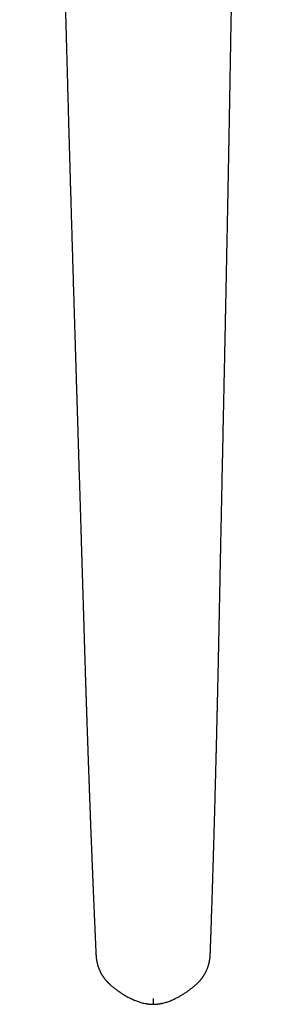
# Model space of a CAD drawing. Header units: millimetres. Extents: x 8 to 940, y 12 to 563.
# Tile 4 of 21: x 472 to 497, y 92 to 191. Entities that reach past the tile are written whole.
import ezdxf

# ---------------------------------------------------------------- set-up
doc = ezdxf.new("R2010")
doc.units = ezdxf.units.MM

msp = doc.modelspace()

# ---------------------------------------------------------------- linework, layer by layer
at = {"color": 7, "linetype": 'Continuous', "lineweight": 30}
for p, q in [((476.432, 190.703), (476.438, 190.502)), ((492.966, 190.584), (492.97, 190.785)), ((478.285, 128.5), (478.287, 128.461)), ((491.735, 128.528), (491.736, 128.567)), ((480.819, 94.471), (480.838, 94.454)), ((489.522, 94.497), (489.541, 94.515))]:
    msp.add_line(p, q, dxfattribs=at)
for points, knots in [([(471.826, 207.587), (471.829, 207.581), (471.835, 207.568), (471.851, 207.539), (471.87, 207.501), (471.896, 207.451), (471.927, 207.39), (471.965, 207.314), (472.008, 207.227), (472.056, 207.129), (472.108, 207.021), (472.173, 206.885), (472.252, 206.72), (472.345, 206.523), (472.444, 206.311), (472.549, 206.082), (472.66, 205.838), (472.775, 205.581), (472.893, 205.313), (473.015, 205.032), (473.14, 204.739), (473.268, 204.434), (473.376, 204.171), (473.464, 203.955), (473.531, 203.787), (473.598, 203.617), (473.666, 203.443), (473.734, 203.268), (473.801, 203.094), (473.866, 202.921), (473.93, 202.751), (473.991, 202.585), (474.049, 202.428), (474.102, 202.281), (474.152, 202.141), (474.199, 202.009), (474.242, 201.885), (474.282, 201.771), (474.317, 201.669), (474.348, 201.578), (474.375, 201.499), (474.398, 201.432), (474.416, 201.376), (474.432, 201.331), (474.444, 201.295), (474.452, 201.271), (474.457, 201.255), (474.462, 201.24), (474.469, 201.217), (474.48, 201.186), (474.493, 201.147), (474.507, 201.103), (474.523, 201.055), (474.542, 200.996), (474.565, 200.926), (474.591, 200.844), (474.619, 200.759), (474.647, 200.672), (474.701, 200.498), (474.781, 200.241), (474.883, 199.903), (474.961, 199.638), (475.017, 199.443), (475.054, 199.311), (475.093, 199.171), (475.135, 199.022), (475.178, 198.863), (475.226, 198.682), (475.28, 198.478), (475.339, 198.249), (475.399, 198.006), (475.462, 197.749), (475.518, 197.511), (475.568, 197.295), (475.611, 197.104), (475.654, 196.908), (475.696, 196.713), (475.735, 196.524), (475.769, 196.354), (475.799, 196.203), (475.825, 196.069), (475.849, 195.944), (475.871, 195.829), (475.89, 195.724), (475.907, 195.628), (475.923, 195.543), (475.936, 195.466), (475.947, 195.405), (475.955, 195.359), (475.96, 195.327), (475.964, 195.302), (475.968, 195.28), (475.972, 195.256), (475.977, 195.228), (475.982, 195.195), (475.989, 195.155), (475.997, 195.106), (476.007, 195.047), (476.018, 194.979), (476.031, 194.899), (476.045, 194.807), (476.061, 194.703), (476.078, 194.588), (476.097, 194.462), (476.116, 194.326), (476.137, 194.181), (476.157, 194.03), (476.178, 193.871), (476.199, 193.702), (476.22, 193.524), (476.242, 193.332), (476.265, 193.126), (476.287, 192.906), (476.309, 192.674), (476.331, 192.432), (476.351, 192.178), (476.37, 191.919), (476.388, 191.655), (476.403, 191.387), (476.417, 191.109), (476.426, 190.88), (476.43, 190.743), (476.432, 190.702)], [0, 0, 0, 0, 0.001924, 0.004201, 0.006914, 0.01011, 0.014301, 0.019164, 0.024716, 0.030969, 0.037826, 0.044956, 0.056664, 0.068988, 0.081925, 0.096436, 0.11165, 0.127564, 0.144181, 0.161499, 0.179519, 0.198235, 0.217646, 0.227671, 0.237871, 0.248248, 0.2588, 0.269529, 0.280166, 0.290318, 0.300921, 0.310934, 0.320357, 0.32919, 0.337433, 0.345532, 0.352968, 0.359741, 0.36585, 0.371297, 0.376081, 0.379984, 0.383297, 0.386022, 0.388157, 0.389702, 0.390369, 0.391, 0.392361, 0.394371, 0.396685, 0.399292, 0.402192, 0.405384, 0.409813, 0.414705, 0.419901, 0.42507, 0.430203, 0.450821, 0.470827, 0.490222, 0.497673, 0.505316, 0.513517, 0.522277, 0.531595, 0.541471, 0.554057, 0.567442, 0.581624, 0.596598, 0.612358, 0.623101, 0.634179, 0.645593, 0.657172, 0.668121, 0.67834, 0.686617, 0.694346, 0.701529, 0.708165, 0.714255, 0.719705, 0.72463, 0.729028, 0.732886, 0.735189, 0.737008, 0.738343, 0.739486, 0.740847, 0.742427, 0.744226, 0.746518, 0.74934, 0.75271, 0.756628, 0.761094, 0.766429, 0.77238, 0.778947, 0.78613, 0.793929, 0.802344, 0.810841, 0.819887, 0.829479, 0.839619, 0.850305, 0.862237, 0.874782, 0.887942, 0.901714, 0.916097, 0.931089, 0.945779, 0.961006, 0.976764, 0.993051, 1, 1, 1, 1]), ([(492.97, 190.785), (492.973, 190.907), (492.979, 191.147), (492.993, 191.501), (493.009, 191.842), (493.029, 192.17), (493.051, 192.486), (493.074, 192.788), (493.099, 193.07), (493.124, 193.332), (493.149, 193.575), (493.175, 193.807), (493.2, 194.027), (493.226, 194.237), (493.25, 194.423), (493.272, 194.588), (493.293, 194.732), (493.312, 194.869), (493.331, 194.996), (493.348, 195.112), (493.364, 195.215), (493.378, 195.307), (493.391, 195.387), (493.402, 195.454), (493.411, 195.509), (493.418, 195.553), (493.424, 195.588), (493.429, 195.618), (493.434, 195.649), (493.44, 195.685), (493.448, 195.731), (493.458, 195.789), (493.47, 195.862), (493.486, 195.949), (493.503, 196.048), (493.523, 196.157), (493.544, 196.272), (493.566, 196.387), (493.62, 196.672), (493.681, 196.977), (493.75, 197.302), (493.788, 197.477), (493.827, 197.651), (493.866, 197.824), (493.906, 197.996), (493.947, 198.17), (493.99, 198.347), (494.039, 198.549), (494.096, 198.776), (494.162, 199.031), (494.233, 199.299), (494.308, 199.578), (494.377, 199.824), (494.437, 200.035), (494.488, 200.209), (494.539, 200.384), (494.59, 200.555), (494.64, 200.72), (494.686, 200.868), (494.727, 201.001), (494.764, 201.12), (494.795, 201.217), (494.82, 201.294), (494.838, 201.35), (494.854, 201.399), (494.866, 201.436), (494.874, 201.462), (494.88, 201.479), (494.884, 201.492), (494.887, 201.503), (494.892, 201.516), (494.898, 201.536), (494.907, 201.562), (494.919, 201.598), (494.934, 201.646), (494.954, 201.707), (494.98, 201.784), (495.009, 201.871), (495.049, 201.988), (495.098, 202.134), (495.157, 202.306), (495.219, 202.484), (495.285, 202.669), (495.353, 202.859), (495.428, 203.067), (495.512, 203.295), (495.605, 203.541), (495.702, 203.796), (495.804, 204.061), (495.912, 204.335), (496.026, 204.618), (496.146, 204.91), (496.27, 205.21), (496.385, 205.48), (496.486, 205.714), (496.57, 205.908), (496.652, 206.092), (496.73, 206.267), (496.804, 206.433), (496.88, 206.599), (496.956, 206.764), (497.032, 206.927), (497.102, 207.077), (497.167, 207.214), (497.226, 207.337), (497.279, 207.447), (497.326, 207.544), (497.359, 207.613), (497.376, 207.649), (497.38, 207.657)], [0, 0, 0, 0, 0.020843, 0.040985, 0.060413, 0.079119, 0.097098, 0.114344, 0.130854, 0.14534, 0.159203, 0.172443, 0.185059, 0.197051, 0.208419, 0.217113, 0.225402, 0.233287, 0.240623, 0.247294, 0.2532, 0.258465, 0.263088, 0.26707, 0.270084, 0.272586, 0.274577, 0.276176, 0.277818, 0.27988, 0.282499, 0.285674, 0.289983, 0.295019, 0.300782, 0.307254, 0.313933, 0.320595, 0.32724, 0.363489, 0.373696, 0.383865, 0.393995, 0.404087, 0.41414, 0.424165, 0.434492, 0.445288, 0.459526, 0.474505, 0.490224, 0.506682, 0.523877, 0.533908, 0.544173, 0.554673, 0.565032, 0.574789, 0.583941, 0.591495, 0.598581, 0.605199, 0.60888, 0.612362, 0.615298, 0.617599, 0.619054, 0.620052, 0.620646, 0.621283, 0.622068, 0.623002, 0.624769, 0.626902, 0.629402, 0.633323, 0.6379, 0.643135, 0.649026, 0.658949, 0.669307, 0.680038, 0.691142, 0.702619, 0.714469, 0.728915, 0.743881, 0.759367, 0.775374, 0.792208, 0.809584, 0.827504, 0.845967, 0.864972, 0.877507, 0.889523, 0.900992, 0.911912, 0.922286, 0.932112, 0.943181, 0.953464, 0.962959, 0.97167, 0.979595, 0.986617, 0.992887, 0.998407, 1, 1, 1, 1]), ([(476.438, 190.502), (476.444, 190.284), (476.455, 189.851), (476.472, 189.21), (476.489, 188.581), (476.505, 187.965), (476.521, 187.366), (476.537, 186.783), (476.552, 186.216), (476.567, 185.662), (476.582, 185.117), (476.597, 184.581), (476.611, 184.054), (476.625, 183.54), (476.639, 183.04), (476.653, 182.552), (476.666, 182.078), (476.679, 181.616), (476.691, 181.168), (476.704, 180.732), (476.716, 180.31), (476.727, 179.901), (476.738, 179.505), (476.749, 179.122), (476.76, 178.761), (476.769, 178.423), (476.778, 178.107), (476.787, 177.801), (476.795, 177.506), (476.804, 177.222), (476.813, 176.889), (476.824, 176.503), (476.837, 176.06), (476.85, 175.617), (476.863, 175.171), (476.876, 174.722), (476.889, 174.271), (476.902, 173.817), (476.921, 173.193), (476.944, 172.394), (476.973, 171.418), (477.002, 170.44), (477.031, 169.46), (477.06, 168.48), (477.09, 167.493), (477.12, 166.5), (477.15, 165.501), (477.181, 164.497), (477.206, 163.652), (477.227, 162.968), (477.243, 162.446), (477.259, 161.923), (477.275, 161.4), (477.291, 160.882), (477.306, 160.381), (477.321, 159.9), (477.335, 159.438), (477.349, 158.986), (477.363, 158.542), (477.376, 158.128), (477.387, 157.742), (477.399, 157.384), (477.409, 157.033), (477.42, 156.688), (477.43, 156.349), (477.442, 155.991), (477.453, 155.608), (477.466, 155.197), (477.479, 154.777), (477.492, 154.345), (477.506, 153.901), (477.52, 153.445), (477.535, 152.98), (477.549, 152.508), (477.564, 152.034), (477.579, 151.559), (477.65, 149.262), (477.725, 146.842), (477.804, 144.295), (477.83, 143.439), (477.857, 142.575), (477.884, 141.702), (477.911, 140.819), (477.939, 139.925), (477.966, 139.021), (477.987, 138.349), (478, 137.915), (478.006, 137.721), (478.012, 137.527), (478.018, 137.333), (478.024, 137.141), (478.03, 136.945), (478.036, 136.75), (478.042, 136.557), (478.047, 136.378), (478.053, 136.212), (478.057, 136.061), (478.061, 135.923), (478.065, 135.799), (478.068, 135.701), (478.07, 135.625), (478.072, 135.565), (478.074, 135.503), (478.076, 135.431), (478.079, 135.344), (478.082, 135.242), (478.086, 135.126), (478.09, 134.995), (478.094, 134.849), (478.099, 134.69), (478.104, 134.516), (478.11, 134.333), (478.116, 134.143), (478.122, 133.946), (478.128, 133.737), (478.135, 133.516), (478.142, 133.282), (478.149, 133.029), (478.158, 132.755), (478.167, 132.46), (478.176, 132.15), (478.186, 131.826), (478.196, 131.488), (478.207, 131.135), (478.217, 130.779), (478.228, 130.42), (478.239, 130.059), (478.25, 129.686), (478.262, 129.302), (478.273, 128.905), (478.281, 128.636), (478.286, 128.5)], [0, 0, 0, 0, 0.0105567, 0.0209035, 0.0310404, 0.0409674, 0.0506846, 0.060024, 0.0691612, 0.0780961, 0.0868287, 0.095531, 0.1040228, 0.112304, 0.1203747, 0.1282348, 0.1358844, 0.1433235, 0.1505521, 0.1575702, 0.1643777, 0.1709748, 0.1773613, 0.1835374, 0.1895029, 0.1947863, 0.1998929, 0.2048226, 0.2095753, 0.2141512, 0.2185502, 0.2256995, 0.2328092, 0.2399601, 0.2471521, 0.2543853, 0.2616596, 0.2689751, 0.2763317, 0.2918791, 0.3076072, 0.3235159, 0.3391851, 0.3550117, 0.3709354, 0.3869489, 0.4030521, 0.4192449, 0.4355272, 0.4439202, 0.4523367, 0.4607768, 0.4692404, 0.477635, 0.4858603, 0.4934607, 0.5009105, 0.5082096, 0.5153577, 0.522355, 0.5282454, 0.5340245, 0.5396925, 0.5452494, 0.5506953, 0.5560958, 0.5625866, 0.56922, 0.5759961, 0.5829149, 0.590122, 0.5974778, 0.6049822, 0.612622, 0.6202865, 0.627951, 0.6356155, 0.7314274, 0.7450832, 0.7588817, 0.7728263, 0.7869169, 0.8011544, 0.8155658, 0.8301646, 0.8449506, 0.8480655, 0.8511886, 0.8543199, 0.8574593, 0.8605948, 0.8636022, 0.8669402, 0.8700549, 0.8729464, 0.8756146, 0.8780594, 0.880281, 0.8822792, 0.8840542, 0.8850556, 0.8859687, 0.886918, 0.8880821, 0.8894624, 0.8911155, 0.8929993, 0.895114, 0.8974594, 0.9000356, 0.9028426, 0.9058803, 0.9088677, 0.9120489, 0.915424, 0.918993, 0.9227559, 0.9267127, 0.9312502, 0.9360184, 0.9410173, 0.9462467, 0.9517067, 0.9573973, 0.9633183, 0.9689482, 0.9747718, 0.9807888, 0.9869992, 0.993403, 1, 1, 1, 1]), ([(491.736, 128.567), (491.737, 128.636), (491.74, 128.769), (491.744, 128.963), (491.747, 129.147), (491.751, 129.319), (491.754, 129.48), (491.757, 129.628), (491.76, 129.766), (491.762, 129.892), (491.765, 130.005), (491.767, 130.104), (491.768, 130.19), (491.77, 130.268), (491.771, 130.338), (491.773, 130.399), (491.774, 130.451), (491.774, 130.498), (491.776, 130.569), (491.778, 130.671), (491.781, 130.809), (491.784, 130.957), (491.787, 131.116), (491.79, 131.286), (491.794, 131.465), (491.798, 131.655), (491.802, 131.856), (491.806, 132.067), (491.811, 132.287), (491.815, 132.517), (491.82, 132.755), (491.825, 133.003), (491.83, 133.263), (491.836, 133.534), (491.842, 133.817), (491.848, 134.106), (491.853, 134.396), (491.861, 134.777), (491.871, 135.248), (491.883, 135.842), (491.896, 136.465), (491.909, 137.116), (491.924, 137.836), (491.941, 138.623), (491.958, 139.476), (491.976, 140.314), (491.993, 141.139), (492.015, 142.209), (492.043, 143.531), (492.073, 144.981), (492.101, 146.303), (492.126, 147.497), (492.151, 148.692), (492.176, 149.888), (492.202, 151.087), (492.224, 152.161), (492.244, 153.109), (492.261, 153.929), (492.279, 154.754), (492.296, 155.582), (492.313, 156.414), (492.331, 157.249), (492.347, 158), (492.36, 158.661), (492.372, 159.228), (492.384, 159.782), (492.395, 160.322), (492.406, 160.846), (492.416, 161.353), (492.426, 161.844), (492.436, 162.322), (492.446, 162.795), (492.456, 163.27), (492.466, 163.758), (492.476, 164.258), (492.486, 164.77), (492.497, 165.295), (492.508, 165.833), (492.521, 166.485), (492.537, 167.248), (492.554, 168.116), (492.571, 168.985), (492.589, 169.853), (492.606, 170.717), (492.622, 171.572), (492.639, 172.417), (492.654, 173.182), (492.667, 173.867), (492.679, 174.473), (492.69, 175.07), (492.701, 175.656), (492.712, 176.232), (492.722, 176.75), (492.731, 177.211), (492.737, 177.536), (492.741, 177.777), (492.744, 177.937), (492.748, 178.103), (492.751, 178.29), (492.755, 178.499), (492.759, 178.731), (492.764, 178.976), (492.769, 179.233), (492.774, 179.503), (492.779, 179.782), (492.784, 180.068), (492.789, 180.361), (492.795, 180.666), (492.801, 180.983), (492.807, 181.311), (492.813, 181.65), (492.819, 182.001), (492.826, 182.37), (492.833, 182.757), (492.84, 183.162), (492.847, 183.58), (492.855, 184.01), (492.863, 184.453), (492.87, 184.909), (492.879, 185.378), (492.887, 185.859), (492.895, 186.352), (492.904, 186.859), (492.913, 187.378), (492.922, 187.9), (492.93, 188.423), (492.939, 188.947), (492.948, 189.483), (492.957, 190.03), (492.963, 190.398), (492.966, 190.584)], [0, 0, 0, 0, 0.003313, 0.006449, 0.009408, 0.01219, 0.014795, 0.017181, 0.019396, 0.021441, 0.023315, 0.024844, 0.026237, 0.027494, 0.028614, 0.029599, 0.030447, 0.031161, 0.03184, 0.033895, 0.036119, 0.038512, 0.041074, 0.043805, 0.046704, 0.049773, 0.053011, 0.056418, 0.059993, 0.06367, 0.067509, 0.071512, 0.075677, 0.080086, 0.084664, 0.089364, 0.094051, 0.098717, 0.107818, 0.116835, 0.127459, 0.137964, 0.148349, 0.162318, 0.176064, 0.189587, 0.202888, 0.215965, 0.241405, 0.266842, 0.28611, 0.305378, 0.324644, 0.34391, 0.363229, 0.382679, 0.395853, 0.409087, 0.422382, 0.435737, 0.449154, 0.462632, 0.476109, 0.485474, 0.494621, 0.50355, 0.51226, 0.520753, 0.52888, 0.536797, 0.544503, 0.551998, 0.559653, 0.567511, 0.575572, 0.583835, 0.592301, 0.60097, 0.609841, 0.623843, 0.637845, 0.651846, 0.665848, 0.679819, 0.693623, 0.707243, 0.720677, 0.730589, 0.740376, 0.749997, 0.75945, 0.768735, 0.777853, 0.784485, 0.791026, 0.79357, 0.796118, 0.798788, 0.801602, 0.805141, 0.808883, 0.81283, 0.816981, 0.821337, 0.825896, 0.83044, 0.835169, 0.840084, 0.845186, 0.850474, 0.855948, 0.861608, 0.867454, 0.873778, 0.880307, 0.88704, 0.893977, 0.901119, 0.908465, 0.916015, 0.92377, 0.931729, 0.939892, 0.94826, 0.956833, 0.965103, 0.973554, 0.982188, 0.991003, 1, 1, 1, 1]), ([(478.287, 128.461), (478.289, 128.39), (478.295, 128.188), (478.305, 127.859), (478.317, 127.476), (478.328, 127.107), (478.34, 126.75), (478.35, 126.405), (478.361, 126.082), (478.37, 125.78), (478.379, 125.497), (478.388, 125.225), (478.397, 124.963), (478.405, 124.711), (478.413, 124.464), (478.421, 124.22), (478.429, 123.982), (478.436, 123.756), (478.443, 123.542), (478.45, 123.34), (478.456, 123.151), (478.462, 122.979), (478.467, 122.823), (478.472, 122.682), (478.476, 122.551), (478.48, 122.431), (478.484, 122.321), (478.488, 122.217), (478.491, 122.118), (478.494, 122.026), (478.497, 121.945), (478.499, 121.874), (478.501, 121.814), (478.503, 121.765), (478.504, 121.718), (478.506, 121.665), (478.508, 121.597), (478.511, 121.517), (478.514, 121.426), (478.518, 121.327), (478.521, 121.221), (478.525, 121.103), (478.53, 120.975), (478.534, 120.836), (478.539, 120.69), (478.544, 120.538), (478.551, 120.328), (478.561, 120.057), (478.572, 119.72), (478.584, 119.372), (478.596, 119.012), (478.609, 118.64), (478.622, 118.256), (478.636, 117.86), (478.65, 117.453), (478.665, 117.034), (478.68, 116.604), (478.696, 116.162), (478.712, 115.708), (478.729, 115.244), (478.745, 114.803), (478.76, 114.393), (478.773, 114.018), (478.787, 113.65), (478.8, 113.291), (478.813, 112.939), (478.826, 112.595), (478.839, 112.237), (478.853, 111.865), (478.867, 111.482), (478.881, 111.109), (478.895, 110.749), (478.908, 110.399), (478.921, 110.061), (478.935, 109.724), (478.948, 109.388), (478.961, 109.055), (478.973, 108.736), (478.985, 108.429), (478.999, 108.089), (479.014, 107.707), (479.031, 107.279), (479.049, 106.847), (479.066, 106.409), (479.084, 105.967), (479.099, 105.624), (479.109, 105.38), (479.114, 105.239), (479.12, 105.097), (479.126, 104.954), (479.132, 104.809), (479.139, 104.65), (479.146, 104.473), (479.154, 104.276), (479.163, 104.069), (479.172, 103.848), (479.182, 103.615), (479.193, 103.369), (479.203, 103.112), (479.215, 102.843), (479.227, 102.563), (479.239, 102.273), (479.252, 101.971), (479.265, 101.659), (479.279, 101.336), (479.294, 101.002), (479.309, 100.658), (479.324, 100.303), (479.34, 99.939), (479.356, 99.575), (479.372, 99.213), (479.388, 98.852), (479.404, 98.484), (479.421, 98.108), (479.436, 97.779), (479.445, 97.577), (479.448, 97.501)], [0, 0, 0, 0, 0.006476, 0.018569, 0.03028, 0.041608, 0.052553, 0.063118, 0.073301, 0.082302, 0.090983, 0.099346, 0.10739, 0.115115, 0.122522, 0.13024, 0.137579, 0.14454, 0.151123, 0.157327, 0.163154, 0.168603, 0.173265, 0.177611, 0.181639, 0.185349, 0.188742, 0.191818, 0.195003, 0.197855, 0.200374, 0.202561, 0.204415, 0.205935, 0.207124, 0.208776, 0.21085, 0.213346, 0.216265, 0.219228, 0.222528, 0.226164, 0.230138, 0.234448, 0.239041, 0.243739, 0.248527, 0.258583, 0.26902, 0.279838, 0.291037, 0.302616, 0.314577, 0.326918, 0.339638, 0.352739, 0.366218, 0.380076, 0.394311, 0.408922, 0.423909, 0.43592, 0.447795, 0.459432, 0.470833, 0.481997, 0.492923, 0.503611, 0.516222, 0.528487, 0.540406, 0.551981, 0.563212, 0.574099, 0.584643, 0.595845, 0.606634, 0.617008, 0.62697, 0.636518, 0.650339, 0.664347, 0.678561, 0.692983, 0.707611, 0.722448, 0.727144, 0.73186, 0.736597, 0.741355, 0.746137, 0.751108, 0.757322, 0.763921, 0.770906, 0.778277, 0.786196, 0.794517, 0.80324, 0.812367, 0.821898, 0.831832, 0.842171, 0.852916, 0.864068, 0.875626, 0.887593, 0.89997, 0.912757, 0.925956, 0.938418, 0.951229, 0.964389, 0.977902, 0.991767, 1, 1, 1, 1]), ([(490.882, 97.557), (490.887, 97.697), (490.897, 97.974), (490.912, 98.386), (490.926, 98.789), (490.94, 99.183), (490.954, 99.567), (490.966, 99.936), (490.979, 100.288), (490.99, 100.624), (491.001, 100.952), (491.012, 101.27), (491.022, 101.58), (491.032, 101.881), (491.042, 102.172), (491.051, 102.454), (491.06, 102.727), (491.068, 102.989), (491.076, 103.24), (491.084, 103.48), (491.091, 103.711), (491.099, 103.933), (491.105, 104.148), (491.112, 104.356), (491.118, 104.557), (491.124, 104.753), (491.131, 104.962), (491.138, 105.184), (491.145, 105.418), (491.152, 105.648), (491.159, 105.873), (491.166, 106.094), (491.172, 106.305), (491.178, 106.505), (491.184, 106.692), (491.189, 106.874), (491.195, 107.057), (491.201, 107.251), (491.207, 107.456), (491.213, 107.672), (491.22, 107.899), (491.227, 108.129), (491.233, 108.363), (491.24, 108.6), (491.248, 108.846), (491.255, 109.102), (491.262, 109.364), (491.273, 109.73), (491.286, 110.193), (491.302, 110.751), (491.317, 111.302), (491.332, 111.845), (491.347, 112.383), (491.361, 112.914), (491.376, 113.442), (491.39, 113.97), (491.404, 114.514), (491.419, 115.077), (491.434, 115.661), (491.448, 116.208), (491.461, 116.718), (491.473, 117.188), (491.485, 117.663), (491.497, 118.139), (491.508, 118.609), (491.52, 119.072), (491.53, 119.5), (491.54, 119.896), (491.548, 120.259), (491.555, 120.546), (491.56, 120.757), (491.563, 120.895), (491.567, 121.03), (491.57, 121.16), (491.573, 121.281), (491.575, 121.391), (491.578, 121.492), (491.58, 121.581), (491.582, 121.661), (491.583, 121.729), (491.585, 121.788), (491.586, 121.844), (491.587, 121.903), (491.589, 121.972), (491.591, 122.049), (491.593, 122.128), (491.595, 122.208), (491.597, 122.29), (491.599, 122.385), (491.601, 122.493), (491.604, 122.612), (491.607, 122.743), (491.611, 122.887), (491.614, 123.042), (491.618, 123.21), (491.622, 123.39), (491.627, 123.582), (491.632, 123.786), (491.637, 124.003), (491.642, 124.23), (491.647, 124.468), (491.653, 124.716), (491.659, 124.975), (491.665, 125.247), (491.671, 125.53), (491.678, 125.825), (491.684, 126.132), (491.692, 126.456), (491.699, 126.798), (491.707, 127.158), (491.715, 127.53), (491.723, 127.917), (491.729, 128.25), (491.734, 128.456), (491.735, 128.528)], [0, 0, 0, 0, 0.015242, 0.030077, 0.044507, 0.058534, 0.072159, 0.085385, 0.09749, 0.109243, 0.120644, 0.131694, 0.142395, 0.152747, 0.16275, 0.172407, 0.181716, 0.190679, 0.199145, 0.207279, 0.215079, 0.222548, 0.229811, 0.236749, 0.243487, 0.250045, 0.256425, 0.264507, 0.272283, 0.279753, 0.287416, 0.294727, 0.301688, 0.308296, 0.314554, 0.320232, 0.326256, 0.332626, 0.339342, 0.346405, 0.353814, 0.36157, 0.368984, 0.376689, 0.384686, 0.392975, 0.401548, 0.410169, 0.428423, 0.44638, 0.464039, 0.481403, 0.498472, 0.515451, 0.532127, 0.548728, 0.565625, 0.583649, 0.602001, 0.620681, 0.635197, 0.649902, 0.664795, 0.679749, 0.694426, 0.708806, 0.722888, 0.734372, 0.745649, 0.756719, 0.761013, 0.765275, 0.769505, 0.773575, 0.77732, 0.780743, 0.783841, 0.786616, 0.789067, 0.791194, 0.792998, 0.794501, 0.796365, 0.798493, 0.800884, 0.803539, 0.805731, 0.808288, 0.811219, 0.814523, 0.8182, 0.822251, 0.826674, 0.831471, 0.836641, 0.842185, 0.848102, 0.854392, 0.861057, 0.868094, 0.875354, 0.882973, 0.890951, 0.899288, 0.907986, 0.917044, 0.926462, 0.93624, 0.946872, 0.957901, 0.969328, 0.981153, 0.993378, 1, 1, 1, 1]), ([(479.448, 97.5), (479.449, 97.478), (479.451, 97.437), (479.455, 97.38), (479.458, 97.33), (479.461, 97.29), (479.464, 97.257), (479.466, 97.233), (479.468, 97.211), (479.47, 97.186), (479.474, 97.152), (479.478, 97.111), (479.484, 97.064), (479.49, 97.011), (479.498, 96.957), (479.505, 96.908), (479.513, 96.858), (479.522, 96.803), (479.534, 96.737), (479.549, 96.666), (479.564, 96.592), (479.581, 96.521), (479.597, 96.457), (479.613, 96.4), (479.629, 96.343), (479.649, 96.278), (479.67, 96.212), (479.691, 96.153), (479.708, 96.103), (479.724, 96.061), (479.738, 96.025), (479.75, 95.994), (479.764, 95.96), (479.78, 95.922), (479.799, 95.876), (479.825, 95.818), (479.854, 95.754), (479.887, 95.688), (479.918, 95.626), (479.95, 95.566), (479.982, 95.509), (480.015, 95.453), (480.047, 95.4), (480.078, 95.348), (480.108, 95.301), (480.137, 95.259), (480.162, 95.221), (480.184, 95.189), (480.205, 95.16), (480.229, 95.125), (480.26, 95.083), (480.3, 95.031), (480.346, 94.972), (480.394, 94.914), (480.438, 94.861), (480.475, 94.818), (480.51, 94.779), (480.541, 94.746), (480.567, 94.717), (480.591, 94.693), (480.612, 94.671), (480.633, 94.648), (480.659, 94.623), (480.689, 94.593), (480.723, 94.559), (480.761, 94.523), (480.799, 94.488), (480.825, 94.464), (480.837, 94.453)], [0, 0, 0, 0, 0.019603, 0.036776, 0.051484, 0.063697, 0.073391, 0.080543, 0.085176, 0.093164, 0.10318, 0.115148, 0.129537, 0.145468, 0.162629, 0.177632, 0.189575, 0.20697, 0.226872, 0.248568, 0.271114, 0.292994, 0.312585, 0.328412, 0.344272, 0.364759, 0.385341, 0.403497, 0.419283, 0.433011, 0.443855, 0.453081, 0.463044, 0.475056, 0.489357, 0.506343, 0.529809, 0.550719, 0.57041, 0.590218, 0.60925, 0.62707, 0.646181, 0.662918, 0.679403, 0.694206, 0.707251, 0.718172, 0.727754, 0.738675, 0.754447, 0.772815, 0.794646, 0.81997, 0.836915, 0.853804, 0.868845, 0.88164, 0.892338, 0.901887, 0.910499, 0.91872, 0.929157, 0.942152, 0.957072, 0.972052, 0.986835, 1, 1, 1, 1]), ([(489.519, 94.493), (489.532, 94.505), (489.559, 94.53), (489.6, 94.568), (489.641, 94.608), (489.679, 94.646), (489.714, 94.682), (489.742, 94.712), (489.766, 94.737), (489.788, 94.761), (489.813, 94.787), (489.839, 94.816), (489.872, 94.854), (489.914, 94.903), (489.963, 94.962), (490.011, 95.023), (490.055, 95.08), (490.091, 95.128), (490.121, 95.17), (490.15, 95.211), (490.183, 95.258), (490.216, 95.308), (490.248, 95.358), (490.276, 95.404), (490.301, 95.445), (490.323, 95.481), (490.344, 95.518), (490.368, 95.561), (490.396, 95.613), (490.428, 95.673), (490.459, 95.736), (490.488, 95.796), (490.521, 95.869), (490.56, 95.957), (490.602, 96.065), (490.643, 96.178), (490.676, 96.277), (490.701, 96.358), (490.718, 96.417), (490.732, 96.47), (490.745, 96.521), (490.758, 96.576), (490.773, 96.639), (490.788, 96.71), (490.802, 96.783), (490.814, 96.851), (490.824, 96.913), (490.832, 96.97), (490.84, 97.03), (490.847, 97.082), (490.851, 97.124), (490.854, 97.151), (490.857, 97.176), (490.859, 97.199), (490.861, 97.221), (490.863, 97.245), (490.866, 97.276), (490.869, 97.318), (490.873, 97.373), (490.877, 97.438), (490.88, 97.501), (490.882, 97.542), (490.882, 97.557)], [0, 0, 0, 0, 0.014418, 0.0297, 0.045979, 0.063044, 0.078053, 0.090316, 0.099377, 0.108262, 0.118543, 0.129809, 0.14113, 0.161671, 0.184254, 0.207701, 0.228121, 0.246089, 0.25837, 0.272912, 0.290042, 0.307551, 0.324639, 0.340806, 0.354709, 0.366038, 0.377097, 0.391478, 0.408264, 0.428657, 0.450049, 0.468766, 0.486442, 0.519347, 0.55237, 0.587348, 0.623887, 0.64307, 0.66138, 0.677106, 0.691338, 0.707081, 0.725519, 0.747911, 0.77027, 0.790873, 0.809252, 0.825215, 0.841939, 0.862633, 0.871197, 0.879227, 0.886722, 0.893679, 0.9001, 0.906337, 0.914949, 0.927742, 0.943974, 0.9636, 0.986567, 1, 1, 1, 1]), ([(480.828, 94.462), (480.849, 94.443), (480.911, 94.386), (481.054, 94.263), (481.259, 94.095), (481.507, 93.907), (481.747, 93.736), (481.979, 93.582), (482.2, 93.442), (482.422, 93.309), (482.642, 93.186), (482.859, 93.073), (483.072, 92.969), (483.282, 92.875), (483.481, 92.793), (483.671, 92.722), (483.857, 92.661), (484.049, 92.606), (484.251, 92.558), (484.416, 92.527), (484.541, 92.508), (484.621, 92.496), (484.697, 92.487), (484.767, 92.48), (484.828, 92.474), (484.871, 92.471), (484.9, 92.469), (484.916, 92.467), (484.931, 92.466), (484.944, 92.466), (484.959, 92.465), (484.977, 92.464), (485.003, 92.462), (485.04, 92.46), (485.089, 92.458), (485.143, 92.457), (485.181, 92.456), (485.199, 92.456)], [0, 0, 0, 0, 0.01703, 0.051843, 0.115571, 0.179127, 0.242437, 0.296131, 0.349536, 0.402499, 0.454004, 0.503891, 0.552201, 0.598976, 0.644263, 0.683639, 0.722884, 0.763474, 0.805569, 0.849338, 0.865846, 0.88261, 0.898528, 0.912714, 0.925141, 0.935783, 0.939329, 0.942616, 0.945643, 0.94841, 0.950919, 0.954284, 0.959402, 0.967071, 0.9769, 0.988918, 1, 1, 1, 1]), ([(485.199, 92.456), (485.216, 92.457), (485.252, 92.458), (485.304, 92.46), (485.352, 92.462), (485.39, 92.465), (485.418, 92.467), (485.437, 92.468), (485.452, 92.469), (485.465, 92.47), (485.48, 92.471), (485.508, 92.474), (485.553, 92.478), (485.619, 92.485), (485.697, 92.494), (485.786, 92.506), (485.881, 92.521), (485.977, 92.538), (486.07, 92.556), (486.197, 92.584), (486.355, 92.625), (486.543, 92.681), (486.724, 92.743), (486.92, 92.819), (487.137, 92.912), (487.376, 93.025), (487.619, 93.15), (487.867, 93.288), (488.117, 93.438), (488.368, 93.598), (488.614, 93.766), (488.855, 93.94), (489.089, 94.121), (489.318, 94.312), (489.468, 94.443), (489.541, 94.512), (489.542, 94.513)], [0, 0, 0, 0, 0.010428, 0.022164, 0.031869, 0.039573, 0.045295, 0.048891, 0.051389, 0.054107, 0.057085, 0.06032, 0.071467, 0.084858, 0.100459, 0.11958, 0.139586, 0.159223, 0.178507, 0.197456, 0.23862, 0.278347, 0.316793, 0.355423, 0.407236, 0.460999, 0.51678, 0.574639, 0.634591, 0.695466, 0.756717, 0.817051, 0.87761, 0.938329, 0.999157, 1, 1, 1, 1]), ([(485.199, 92.457), (485.199, 92.457), (485.199, 92.457), (485.198, 92.464), (485.198, 92.477), (485.198, 92.498), (485.197, 92.529), (485.197, 92.573), (485.197, 92.633), (485.197, 92.702), (485.196, 92.778), (485.195, 92.86), (485.192, 92.951), (485.189, 93.017), (485.187, 93.05)], [0, 0, 0, 0, 0.039905, 0.103555, 0.168762, 0.235533, 0.303702, 0.401139, 0.501462, 0.602176, 0.696134, 0.79391, 0.895304, 1, 1, 1, 1])]:
    msp.add_open_spline(points, degree=3, knots=knots, dxfattribs=at)

doc.saveas('drawing.dxf')
